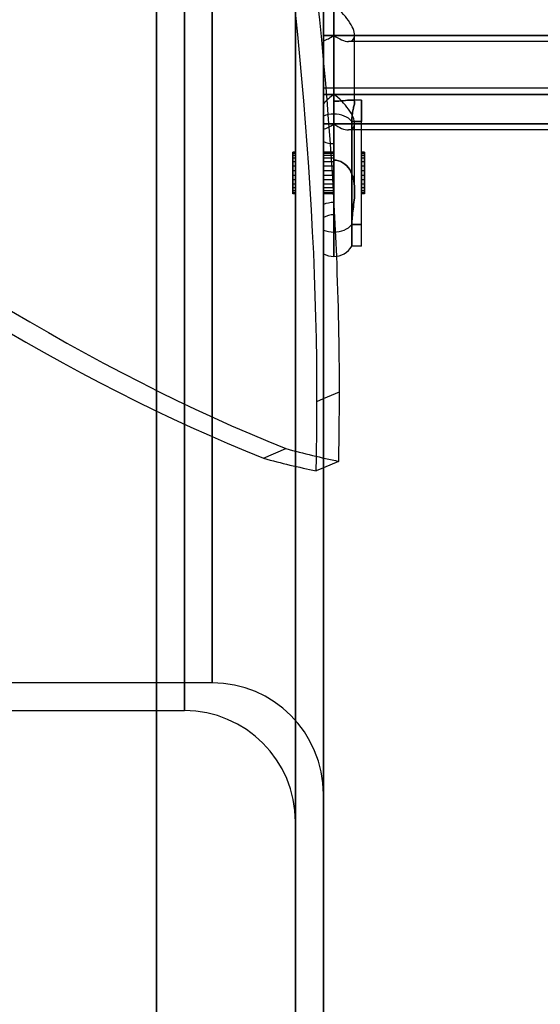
# Model space of a CAD drawing. Header units: millimetres. Extents: x -52 to 132, y -156 to 156.
# Tile 3 of 77: x -11 to 8, y -112 to -76. Entities that reach past the tile are written whole.
import ezdxf

# ---------------------------------------------------------------- set-up
doc = ezdxf.new("R2010")
doc.units = ezdxf.units.MM
doc.layers.add('MAIN-1', color=7, linetype='Continuous')

msp = doc.modelspace()

# ---------------------------------------------------------------- linework, layer by layer
at = {"layer": 'MAIN-1'}
for p, q in [((-6, -136), (-6, 136)), ((-6, 136), (-6, -136)), ((0, 136), (0, -136)), ((0, -136), (0, 136)), ((-6, -135), (-6, 135)), ((-6, 135), (-6, -135)), ((-1, 135), (-1, -135)), ((-1, -135), (-1, 135)), ((-5, 0), (-5, -101)), ((-4, 0), (-4, -100)), ((0, 0), (0, -104)), ((-5, -101), (-5, 0)), ((-4, -100), (-4, 0)), ((-1, -105), (-1, 0)), ((0, -75.441), (0, -76.721)), ((0, -75.441), (0, -76.721)), ((0.375, -75.66), (0.375, -79.55)), ((0.375, -79.55), (0.375, -75.66)), ((0, -79.621), (0, -75.997)), ((0, -75.997), (0, -79.621)), ((0, -76.721), (0, -76.915)), ((0, -76.721), (0.375, -76.721)), ((0.375, -76.721), (0, -76.721)), ((0, -76.915), (0, -76.721)), ((0.375, -76.721), (11.55, -76.721)), ((11.55, -76.721), (0.375, -76.721)), ((0.375, -79.087), (0.375, -76.721)), ((0.375, -76.721), (0.375, -79.087)), ((1.125, -79.124), (1.125, -76.721)), ((1.125, -79.124), (1.125, -76.721)), ((0, -80.539), (0, -76.915)), ((0, -76.915), (0, -80.539)), ((37.65, -76.941), (0.905, -76.941)), ((1.125, -76.941), (0.905, -76.941)), ((37.65, -76.941), (1.125, -76.941)), ((0, -78.623), (0, -79.903)), ((0, -78.623), (0, -79.903)), ((37.55, -78.623), (0, -78.623)), ((1.125, -78.623), (0, -78.623)), ((0, -78.842), (0, -79.179)), ((0, -78.842), (0.375, -78.842)), ((0.375, -78.842), (0, -78.842)), ((0, -79.179), (0, -78.842)), ((0.375, -78.842), (11.55, -78.842)), ((0.375, -78.842), (0.375, -81.208)), ((1.125, -78.842), (0.375, -78.842)), ((0.375, -80.963), (0.375, -78.842)), ((11.55, -78.623), (1.125, -78.623)), ((11.55, -78.842), (1.125, -78.842)), ((0, -82.803), (0, -79.179)), ((0, -79.179), (0, -82.803)), ((0.375, -79.087), (0.465, -79.086)), ((0.465, -79.086), (0.375, -79.087)), ((0.375, -81.208), (0.375, -79.087)), ((0.375, -79.087), (0.375, -81.208)), ((0.375, -80.61), (0.375, -79.087)), ((0.375, -79.087), (0.375, -80.61)), ((0.465, -79.086), (0.556, -79.082)), ((0.556, -79.082), (0.465, -79.086)), ((0.556, -79.082), (0.644, -79.077)), ((0.644, -79.077), (0.556, -79.082)), ((0.644, -79.077), (0.726, -79.07)), ((0.726, -79.07), (0.644, -79.077)), ((0.726, -79.07), (0.8, -79.063)), ((0.8, -79.063), (0.726, -79.07)), ((0.8, -79.063), (0.864, -79.057)), ((0.864, -79.057), (0.8, -79.063)), ((0.864, -79.057), (0.923, -79.051)), ((0.923, -79.051), (0.864, -79.057)), ((0.923, -79.051), (0.974, -79.047)), ((0.974, -79.047), (0.923, -79.051)), ((0.974, -79.047), (1.014, -79.046)), ((1.014, -79.046), (0.974, -79.047)), ((1.375, -79.046), (1.013, -79.046)), ((1.125, -79.046), (1.013, -79.046)), ((1.014, -79.046), (1.047, -79.047)), ((1.047, -79.047), (1.014, -79.046)), ((1.047, -79.047), (1.074, -79.052)), ((1.074, -79.052), (1.047, -79.047)), ((1.074, -79.052), (1.095, -79.06)), ((1.095, -79.06), (1.074, -79.052)), ((1.099, -79.266), (1.09, -79.304)), ((1.09, -79.304), (1.099, -79.266)), ((1.095, -79.06), (1.109, -79.072)), ((1.109, -79.072), (1.095, -79.06)), ((1.107, -79.232), (1.099, -79.266)), ((1.099, -79.266), (1.107, -79.232)), ((1.115, -79.2), (1.107, -79.232)), ((1.107, -79.232), (1.115, -79.2)), ((1.109, -79.072), (1.119, -79.086)), ((1.119, -79.086), (1.109, -79.072)), ((1.12, -79.172), (1.115, -79.2)), ((1.115, -79.2), (1.12, -79.172)), ((1.119, -79.086), (1.123, -79.104)), ((1.123, -79.104), (1.119, -79.086)), ((1.124, -79.146), (1.12, -79.172)), ((1.12, -79.172), (1.124, -79.146)), ((1.123, -79.104), (1.125, -79.124)), ((1.125, -79.124), (1.123, -79.104)), ((1.125, -79.124), (1.124, -79.146)), ((1.124, -79.146), (1.125, -79.124)), ((1.375, -79.046), (1.125, -79.046)), ((1.375, -83.527), (1.375, -79.046)), ((1.375, -83.527), (1.375, -79.046)), ((1.375, -79.046), (1.375, -79.815)), ((0, -79.621), (0, -84.57)), ((0, -79.621), (0, -84.57)), ((0.375, -79.55), (0.375, -84.671)), ((0.375, -84.671), (0.375, -79.55)), ((1.032, -79.64), (1.028, -79.697)), ((1.028, -79.697), (1.032, -79.64)), ((1.037, -79.585), (1.032, -79.64)), ((1.032, -79.64), (1.037, -79.585)), ((1.044, -79.532), (1.037, -79.585)), ((1.037, -79.585), (1.044, -79.532)), ((1.052, -79.482), (1.044, -79.532)), ((1.044, -79.532), (1.052, -79.482)), ((1.061, -79.433), (1.052, -79.482)), ((1.052, -79.482), (1.061, -79.433)), ((1.071, -79.387), (1.061, -79.433)), ((1.061, -79.433), (1.071, -79.387)), ((1.08, -79.344), (1.071, -79.387)), ((1.071, -79.387), (1.08, -79.344)), ((1.09, -79.304), (1.08, -79.344)), ((1.08, -79.344), (1.09, -79.304)), ((0.375, -79.903), (0, -79.903)), ((0, -80.097), (0, -79.903)), ((0, -79.903), (0, -80.097)), ((0, -79.903), (0.375, -79.903)), ((11.552, -79.903), (0.375, -79.903)), ((0.375, -80.963), (0.375, -79.903)), ((0.375, -79.903), (11.552, -79.903)), ((0.375, -79.903), (0.375, -83.792)), ((1.028, -79.697), (1.025, -79.755)), ((1.025, -79.755), (1.028, -79.697)), ((1.025, -79.755), (1.025, -79.815)), ((1.025, -79.815), (1.025, -79.755)), ((1.025, -79.815), (1.025, -84.296)), ((1.025, -84.296), (1.025, -79.815)), ((1.025, -79.815), (1.375, -79.815)), ((1.375, -79.815), (1.025, -79.815)), ((1.125, -82.306), (1.125, -79.903)), ((1.125, -82.306), (1.125, -79.903)), ((1.375, -84.296), (1.375, -79.815)), ((1.375, -84.296), (1.375, -79.815)), ((0, -83.721), (0, -80.097)), ((0, -80.097), (0, -83.721)), ((1.375, -80.123), (0.905, -80.123)), ((37.65, -80.123), (0.905, -80.123)), ((37.65, -80.123), (1.375, -80.123)), ((0, -83.271), (0, -80.539)), ((0, -83.271), (0, -80.539)), ((0.375, -80.61), (0.375, -83.171)), ((0.375, -83.171), (0.375, -80.61)), ((-1, -80.926), (-1.1, -80.926)), ((-1.1, -80.926), (-1.1, -80.963)), ((-1.1, -81.141), (-1.1, -80.926)), ((-1, -80.963), (-1.1, -80.963)), ((-1.1, -80.963), (-1.1, -81.423)), ((-1.1, -81.036), (-1.1, -80.963)), ((-1.1, -80.963), (-1.1, -81.272)), ((-1, -81.036), (-1.1, -81.036)), ((-1.1, -81.587), (-1.1, -81.036)), ((-1, -80.926), (-1, -81.272)), ((-1, -81.141), (-1, -80.926)), ((-1, -80.963), (-1, -81.423)), ((-1, -81.036), (-1, -80.963)), ((-1, -81.587), (-1, -81.036)), ((0, -80.926), (0, -81.141)), ((0.375, -80.926), (0, -80.926)), ((0, -81.272), (0, -80.926)), ((0, -80.963), (0, -81.036)), ((0.375, -80.963), (0, -80.963)), ((0, -81.423), (0, -80.963)), ((0, -81.036), (0, -81.587)), ((0.375, -81.036), (0, -81.036)), ((0.375, -80.926), (0.375, -81.141)), ((0.375, -81.272), (0.375, -80.926)), ((0.375, -83.171), (0.375, -80.963)), ((0.375, -81.208), (0.375, -80.963)), ((0.375, -80.963), (0.375, -81.036)), ((0.375, -81.423), (0.375, -80.963)), ((0.375, -81.036), (0.375, -81.587)), ((1.375, -80.926), (1.375, -81.272)), ((1.375, -81.141), (1.375, -80.926)), ((1.475, -80.926), (1.375, -80.926)), ((1.375, -80.963), (1.375, -81.423)), ((1.375, -81.036), (1.375, -80.963)), ((1.475, -80.963), (1.375, -80.963)), ((1.375, -81.587), (1.375, -81.036)), ((1.475, -81.036), (1.375, -81.036)), ((1.475, -80.963), (1.475, -80.926)), ((1.475, -80.926), (1.475, -81.141)), ((1.475, -81.423), (1.475, -80.963)), ((1.475, -80.963), (1.475, -81.036)), ((1.475, -81.272), (1.475, -80.963)), ((1.475, -81.036), (1.475, -81.587)), ((-1, -81.141), (-1.1, -81.141)), ((-1.1, -81.755), (-1.1, -81.141)), ((-1, -81.272), (-1.1, -81.272)), ((-1.1, -81.272), (-1.1, -81.919)), ((-1, -81.755), (-1, -81.141)), ((-1, -81.272), (-1, -81.919)), ((0.375, -81.141), (0, -81.141)), ((0, -81.141), (0, -81.755)), ((0.375, -81.272), (0, -81.272)), ((0, -81.919), (0, -81.272)), ((0.375, -81.141), (0.375, -81.755)), ((0.46, -81.214), (0.375, -81.208)), ((0.375, -81.208), (0.46, -81.214)), ((0.375, -82.731), (0.375, -81.208)), ((0.375, -81.208), (0.375, -82.731)), ((0.375, -81.919), (0.375, -81.272)), ((0.545, -81.232), (0.46, -81.214)), ((0.46, -81.214), (0.545, -81.232)), ((0.628, -81.261), (0.545, -81.232)), ((0.545, -81.232), (0.628, -81.261)), ((0.706, -81.302), (0.628, -81.261)), ((0.628, -81.261), (0.706, -81.302)), ((0.778, -81.353), (0.706, -81.302)), ((0.706, -81.302), (0.778, -81.353)), ((0.842, -81.41), (0.778, -81.353)), ((0.778, -81.353), (0.842, -81.41)), ((0.898, -81.475), (0.842, -81.41)), ((0.842, -81.41), (0.898, -81.475)), ((1.375, -81.755), (1.375, -81.141)), ((1.475, -81.141), (1.375, -81.141)), ((1.375, -81.272), (1.375, -81.919)), ((1.475, -81.272), (1.375, -81.272)), ((1.475, -81.141), (1.475, -81.755)), ((1.475, -81.919), (1.475, -81.272)), ((-1, -81.423), (-1.1, -81.423)), ((-1.1, -81.423), (-1.1, -82.07)), ((-1, -81.587), (-1.1, -81.587)), ((-1.1, -82.201), (-1.1, -81.587)), ((-1, -81.755), (-1.1, -81.755)), ((-1.1, -82.306), (-1.1, -81.755)), ((-1, -81.423), (-1, -82.07)), ((-1, -82.201), (-1, -81.587)), ((-1, -82.306), (-1, -81.755)), ((0.375, -81.423), (0, -81.423)), ((0, -82.07), (0, -81.423)), ((0, -81.587), (0, -82.201)), ((0.375, -81.587), (0, -81.587)), ((0.375, -81.755), (0, -81.755)), ((0, -81.755), (0, -82.306)), ((0.375, -82.07), (0.375, -81.423)), ((0.375, -81.587), (0.375, -82.201)), ((0.375, -81.755), (0.375, -82.306)), ((0.95, -81.55), (0.898, -81.475)), ((0.898, -81.475), (0.95, -81.55)), ((0.993, -81.628), (0.95, -81.55)), ((0.95, -81.55), (0.993, -81.628)), ((1.028, -81.706), (0.993, -81.628)), ((0.993, -81.628), (1.028, -81.706)), ((1.057, -81.789), (1.028, -81.706)), ((1.028, -81.706), (1.057, -81.789)), ((1.375, -81.423), (1.375, -82.07)), ((1.475, -81.423), (1.375, -81.423)), ((1.375, -82.201), (1.375, -81.587)), ((1.475, -81.587), (1.375, -81.587)), ((1.375, -82.306), (1.375, -81.755)), ((1.475, -81.755), (1.375, -81.755)), ((1.475, -82.07), (1.475, -81.423)), ((1.475, -81.587), (1.475, -82.201)), ((1.475, -81.755), (1.475, -82.306)), ((-1, -81.919), (-1.1, -81.919)), ((-1.1, -81.919), (-1.1, -82.379)), ((-1, -82.07), (-1.1, -82.07)), ((-1.1, -82.07), (-1.1, -82.416)), ((-1, -81.919), (-1, -82.379)), ((-1, -82.07), (-1, -82.416)), ((0.375, -81.919), (0, -81.919)), ((0, -82.379), (0, -81.919)), ((0.375, -82.07), (0, -82.07)), ((0, -82.416), (0, -82.07)), ((0.375, -82.379), (0.375, -81.919)), ((0.375, -82.416), (0.375, -82.07)), ((1.08, -81.876), (1.057, -81.789)), ((1.057, -81.789), (1.08, -81.876)), ((1.098, -81.965), (1.08, -81.876)), ((1.08, -81.876), (1.098, -81.965)), ((1.111, -82.054), (1.098, -81.965)), ((1.098, -81.965), (1.111, -82.054)), ((1.119, -82.14), (1.111, -82.054)), ((1.111, -82.054), (1.119, -82.14)), ((1.375, -81.919), (1.375, -82.379)), ((1.475, -81.919), (1.375, -81.919)), ((1.375, -82.07), (1.375, -82.416)), ((1.475, -82.07), (1.375, -82.07)), ((1.475, -82.379), (1.475, -81.919)), ((1.475, -82.416), (1.475, -82.07)), ((-1, -82.201), (-1.1, -82.201)), ((-1.1, -82.416), (-1.1, -82.201)), ((-1, -82.306), (-1.1, -82.306)), ((-1.1, -82.379), (-1.1, -82.306)), ((-1, -82.379), (-1.1, -82.379)), ((-1, -82.416), (-1.1, -82.416)), ((-1, -82.416), (-1, -82.201)), ((-1, -82.379), (-1, -82.306)), ((0.375, -82.201), (0, -82.201)), ((0, -82.201), (0, -82.416)), ((0.375, -82.306), (0, -82.306)), ((0, -82.306), (0, -82.379)), ((0.375, -82.379), (0, -82.379)), ((0.375, -82.416), (0, -82.416)), ((0.375, -82.201), (0.375, -82.416)), ((0.375, -82.306), (0.375, -82.379)), ((1.115, -82.557), (1.12, -82.474)), ((1.12, -82.474), (1.115, -82.557)), ((1.124, -82.223), (1.119, -82.14)), ((1.119, -82.14), (1.124, -82.223)), ((1.12, -82.474), (1.124, -82.389)), ((1.124, -82.389), (1.12, -82.474)), ((1.125, -82.306), (1.124, -82.223)), ((1.124, -82.223), (1.125, -82.306)), ((1.124, -82.389), (1.125, -82.306)), ((1.125, -82.306), (1.124, -82.389)), ((1.375, -82.416), (1.375, -82.201)), ((1.475, -82.201), (1.375, -82.201)), ((1.375, -82.379), (1.375, -82.306)), ((1.475, -82.306), (1.375, -82.306)), ((1.475, -82.379), (1.375, -82.379)), ((1.475, -82.416), (1.375, -82.416)), ((1.475, -82.201), (1.475, -82.416)), ((1.475, -82.306), (1.475, -82.379)), ((0.375, -83.171), (0.375, -82.731)), ((1.08, -82.886), (1.09, -82.806)), ((1.09, -82.806), (1.08, -82.886)), ((1.09, -82.806), (1.099, -82.724)), ((1.099, -82.724), (1.09, -82.806)), ((1.099, -82.724), (1.107, -82.641)), ((1.107, -82.641), (1.099, -82.724)), ((1.107, -82.641), (1.115, -82.557)), ((1.115, -82.557), (1.107, -82.641)), ((0.375, -83.792), (0.375, -83.171)), ((1.044, -83.193), (1.052, -83.119)), ((1.052, -83.119), (1.044, -83.193)), ((1.052, -83.119), (1.061, -83.043)), ((1.061, -83.043), (1.052, -83.119)), ((1.061, -83.043), (1.071, -82.966)), ((1.071, -82.966), (1.061, -83.043)), ((1.071, -82.966), (1.08, -82.886)), ((1.08, -82.886), (1.071, -82.966)), ((1.025, -83.466), (1.028, -83.401)), ((1.028, -83.401), (1.025, -83.466)), ((1.025, -83.527), (1.025, -83.466)), ((1.025, -83.466), (1.025, -83.527)), ((1.025, -83.527), (1.025, -84.296)), ((1.375, -83.527), (1.025, -83.527)), ((1.025, -83.527), (1.375, -83.527)), ((1.028, -83.401), (1.032, -83.334)), ((1.032, -83.334), (1.028, -83.401)), ((1.032, -83.334), (1.037, -83.265)), ((1.037, -83.265), (1.032, -83.334)), ((1.037, -83.265), (1.044, -83.193)), ((1.044, -83.193), (1.037, -83.265)), ((1.375, -84.296), (1.375, -83.527)), ((0.375, -83.792), (0.375, -84.671)), ((1.375, -84.296), (1.025, -84.296)), ((1.375, -84.296), (1.025, -84.296)), ((0, -89.782), (0.579, -89.535)), ((-0.23, -89.88), (0, -89.782)), ((-2.154, -91.926), (-1.345, -91.58)), ((0.551, -92.037), (0, -92.272)), ((0, -92.272), (-0.258, -92.383)), ((-4, -100), (-52, -100)), ((-52, -101), (-6, -101)), ((-6, -101), (-5, -101))]:
    msp.add_line(p, q, dxfattribs=at)
for centre, radius, start, end in [((0.375, -83.921), 0.75, 90, 120.0001), ((0.375, -83.921), 0.75, 90, 120.0001), ((0.375, -83.921), 0.75, 239.9999, 270), ((0.375, -83.921), 0.75, 239.9999, 270), ((0.375, -83.921), 0.75, 270, 330.0003), ((0.375, -83.921), 0.75, 270, 330.0003), ((-4, -104), 4, 0, 90), ((-5, -105), 4, 0, 90)]:
    msp.add_arc(centre, radius, start, end, dxfattribs=at)
for centre, major_axis, ratio, start_param, end_param in [((-60.551, -40.08), (-40.845, 95.644), 0.475528, -2.245562, -1.736483), ((-61.36, -40.425), (40.845, -95.644), 0.475528, 0.839056, 1.40511), ((-23.405, 24.443), (-50.035, -117.163), 0.475528, 0.44401, 1.01947), ((-22.595, 24.443), (-50.035, 117.163), 0.475528, 2.122123, 2.697582), ((-23.405, 24.098), (50.035, -117.163), 0.475528, -1.01947, -0.44401), ((-22.595, 24.098), (50.035, 117.163), 0.475528, -2.697582, -2.122123), ((0.375, -76.191), (-0.693, 0.693), 0.414214, -2.748894, -1.178097), ((0.375, -76.191), (-0.693, 0.693), 0.414214, -2.748894, -1.178097), ((0.375, -76.191), (0.693, 0.693), 0.414214, -2.487094, -1.963495), ((0.375, -76.191), (0.693, 0.693), 0.414214, -2.487094, -1.963495), ((0.375, -76.191), (-0.693, 0.693), 0.414214, 1.963495, 2.737442), ((0.375, -76.191), (-0.693, 0.693), 0.414214, 1.963495, 2.737442), ((0.375, -76.191), (-0.693, 0.693), 0.414214, 2.737442, 3.534292), ((0.375, -76.191), (-0.693, 0.693), 0.414214, 2.737442, 3.534292), ((0.375, -79.373), (0.693, 0.693), 0.414214, 1.178097, 1.701696), ((0.375, -79.373), (0.693, 0.693), 0.414214, 1.178097, 1.701696), ((0.375, -79.373), (-0.693, 0.693), 0.414214, -2.748894, -1.178097), ((0.375, -79.373), (-0.693, 0.693), 0.414214, -2.748894, -1.178097), ((0.375, -80.08), (-0.75, 0), 0.707107, -1.570796, -1.047198), ((0.375, -80.08), (-0.75, 0), 0.707107, -1.570796, -1.047198), ((0.375, -80.08), (-0.75, 0), 0.707107, -2.617994, -1.570796), ((0.375, -80.08), (-0.75, 0), 0.707107, -2.617994, -1.570796), ((0.375, -79.373), (0.693, 0.693), 0.414214, -2.487094, -1.963495), ((0.375, -79.373), (0.693, 0.693), 0.414214, -2.487094, -1.963495), ((0.375, -79.373), (-0.693, 0.693), 0.414214, 1.963495, 2.737442), ((0.375, -79.373), (-0.693, 0.693), 0.414214, 1.963495, 2.737442), ((0.375, -79.373), (-0.693, 0.693), 0.414214, 2.737442, 3.534292), ((0.375, -79.373), (-0.693, 0.693), 0.414214, 2.737442, 3.534292), ((0.375, -80.08), (-0.75, 0), 0.707107, 1.047198, 1.570796), ((0.375, -80.08), (-0.75, 0), 0.707107, 1.047198, 1.570796), ((0.375, -83.262), (-0.75, 0), 0.707107, -1.570796, -1.047198), ((0.375, -83.262), (-0.75, 0), 0.707107, -1.570796, -1.047198), ((0.375, -83.262), (-0.75, 0), 0.707107, 1.570796, 2.617994), ((0.375, -83.262), (-0.75, 0), 0.707107, 1.570796, 2.617994), ((0.375, -83.262), (-0.75, 0), 0.707107, 1.047198, 1.570796), ((0.375, -83.262), (-0.75, 0), 0.707107, 1.047198, 1.570796), ((-60.551, -40.08), (-40.845, 95.644), 0.475528, -2.302536, -2.245562), ((-60.551, -40.08), (-40.845, 95.644), 0.475528, -2.332544, -2.302536), ((-61.36, -40.425), (40.845, -95.644), 0.475528, 0.809048, 0.839056), ((-22.595, 0.173), (-38.881, 91.045), 0.475528, 2.783681, 2.818939), ((-23.405, -0.173), (38.881, -91.045), 0.475528, -0.357911, -0.322654)]:
    msp.add_ellipse(centre, major_axis=major_axis, ratio=ratio, start_param=start_param, end_param=end_param, dxfattribs=at)

doc.saveas('drawing.dxf')
